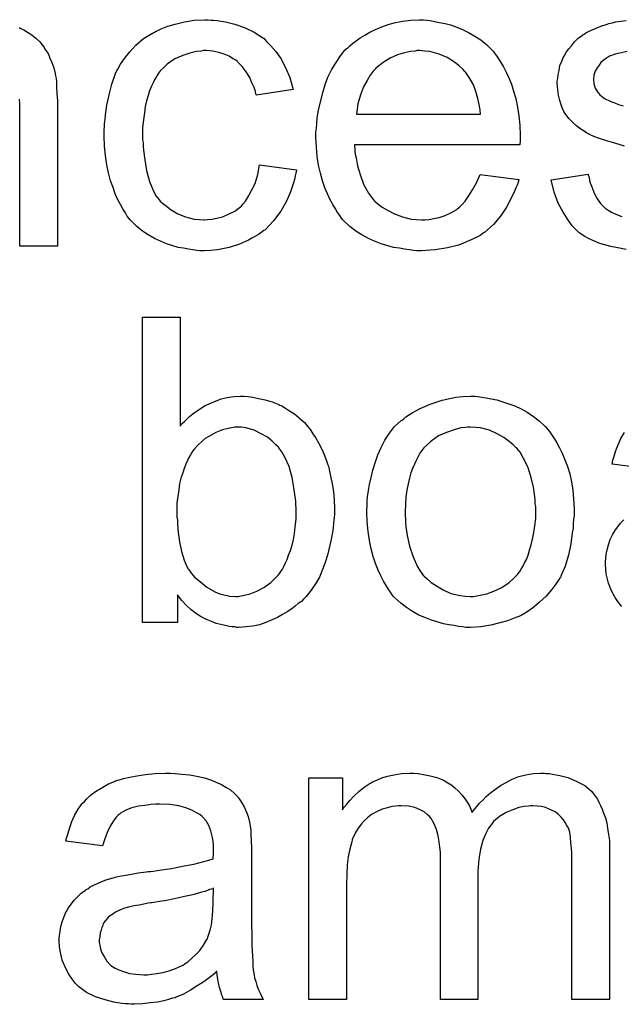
# Model space of a CAD drawing. Extents: x -2 to 8.5, y -2.9 to 5.2.
# Tile 145 of 207: x 3.964 to 4.122, y 1.167 to 1.426. Entities that reach past the tile are written whole.
import ezdxf

# ---------------------------------------------------------------- set-up
doc = ezdxf.new("R2010")
doc.units = 0
doc.layers.add('acc-ni-360-20-out-a_document', color=1, linetype='CONTINUOUS')

msp = doc.modelspace()

# ---------------------------------------------------------------- linework, layer by layer
at = {"layer": 'acc-ni-360-20-out-a_document', "color": 1}
for points in [[(4.013928, 1.425566), (4.014622, 1.425566), (4.015547, 1.42545), (4.017746, 1.425103), (4.020175, 1.424525), (4.022721, 1.423599), (4.025266, 1.422442), (4.027696, 1.420822), (4.027812, 1.420822), (4.027927, 1.420591), (4.028622, 1.419897), (4.029663, 1.418855), (4.030936, 1.417351), (4.032208, 1.4155), (4.033481, 1.413186), (4.034638, 1.410525), (4.035448, 1.407401), (4.025845, 1.405897), (4.025845, 1.406013), (4.025729, 1.406129), (4.025613, 1.406823), (4.025266, 1.407864), (4.024688, 1.409137), (4.024109, 1.410525), (4.023184, 1.412029), (4.022142, 1.413418), (4.020985, 1.414575), (4.02087, 1.41469), (4.020407, 1.415037), (4.019597, 1.4155), (4.018671, 1.416079), (4.017399, 1.416657), (4.01601, 1.41712), (4.01439, 1.417467), (4.012655, 1.417583), (4.011961, 1.417583), (4.011382, 1.417467), (4.01011, 1.417351), (4.008374, 1.416889), (4.006523, 1.41631), (4.00444, 1.415384), (4.002473, 1.413996), (4.001548, 1.413186), (4.000622, 1.412261), (4.000622, 1.412145), (4.000391, 1.412029), (4.000159, 1.411682), (3.999928, 1.411219), (3.999581, 1.410641), (3.999118, 1.409947), (3.998771, 1.409137), (3.998308, 1.408211), (3.997845, 1.407054), (3.997498, 1.405781), (3.997035, 1.404393), (3.996688, 1.402889), (3.996457, 1.401269), (3.996226, 1.399418), (3.995994, 1.397451), (3.995994, 1.395368), (3.995994, 1.395253), (3.995994, 1.394906), (3.995994, 1.394211), (3.99611, 1.393517), (3.99611, 1.392476), (3.996226, 1.391435), (3.996573, 1.388889), (3.997035, 1.386112), (3.997845, 1.38322), (3.998887, 1.380675), (3.999581, 1.379402), (4.000391, 1.378361), (4.000622, 1.378129), (4.001201, 1.377551), (4.002242, 1.376741), (4.003515, 1.375815), (4.00525, 1.374774), (4.007217, 1.373964), (4.009531, 1.373385), (4.010804, 1.37327), (4.012076, 1.373154), (4.012308, 1.373154), (4.013002, 1.37327), (4.014159, 1.373385), (4.015432, 1.373617), (4.016936, 1.373964), (4.018556, 1.374658), (4.020175, 1.375468), (4.02168, 1.376625), (4.021911, 1.376741), (4.022258, 1.377319), (4.022952, 1.378129), (4.023762, 1.379402), (4.024572, 1.380906), (4.025498, 1.382757), (4.026192, 1.385071), (4.026655, 1.387617), (4.036373, 1.386344), (4.036373, 1.386228), (4.036258, 1.385881), (4.036142, 1.385418), (4.036026, 1.384724), (4.035795, 1.383798), (4.035564, 1.382873), (4.034754, 1.380559), (4.033712, 1.378129), (4.032208, 1.375468), (4.030357, 1.372923), (4.029316, 1.371766), (4.028159, 1.370609), (4.028043, 1.370493), (4.027812, 1.370377), (4.027465, 1.370146), (4.027002, 1.369799), (4.026423, 1.369336), (4.025613, 1.368873), (4.024688, 1.36841), (4.023762, 1.367832), (4.021448, 1.366791), (4.018671, 1.365981), (4.015663, 1.365286), (4.013928, 1.365171), (4.012192, 1.365055), (4.011035, 1.365055), (4.010225, 1.365171), (4.009184, 1.365286), (4.008027, 1.365518), (4.006754, 1.365749), (4.005366, 1.365981), (4.002242, 1.366906), (4.000738, 1.3676), (3.999118, 1.368295), (3.997498, 1.36922), (3.995994, 1.370262), (3.99449, 1.371418), (3.993102, 1.372807), (3.992986, 1.372923), (3.992755, 1.373154), (3.992407, 1.373617), (3.991945, 1.374195), (3.991482, 1.375005), (3.990788, 1.376046), (3.990209, 1.377204), (3.989515, 1.378476), (3.988821, 1.37998), (3.988242, 1.381716), (3.987548, 1.383451), (3.987085, 1.385534), (3.986622, 1.387617), (3.986275, 1.390046), (3.986044, 1.392476), (3.985928, 1.395137), (3.985928, 1.395253), (3.985928, 1.3956), (3.985928, 1.396063), (3.985928, 1.396757), (3.986044, 1.397567), (3.986044, 1.398492), (3.98616, 1.399534), (3.986275, 1.400691), (3.986622, 1.403236), (3.987201, 1.406013), (3.987895, 1.40879), (3.988936, 1.411566), (3.988936, 1.411682), (3.989052, 1.411914), (3.989284, 1.412261), (3.989515, 1.412723), (3.990209, 1.413996), (3.99125, 1.4155), (3.992639, 1.417236), (3.994259, 1.418971), (3.996226, 1.420707), (3.998424, 1.422095), (3.998539, 1.422095), (3.998771, 1.422211), (3.999118, 1.422442), (3.999581, 1.422674), (4.000159, 1.422905), (4.000854, 1.423252), (4.002589, 1.423946), (4.004556, 1.424525), (4.006986, 1.425103), (4.009531, 1.425566), (4.012308, 1.425682), (4.013233, 1.425682), (4.013928, 1.425566)], [(4.070505, 1.425566), (4.07143, 1.42545), (4.072588, 1.425219), (4.07386, 1.424988), (4.075364, 1.42464), (4.076753, 1.424293), (4.078372, 1.423715), (4.079877, 1.423136), (4.081496, 1.422326), (4.083116, 1.421401), (4.084736, 1.42036), (4.08624, 1.419087), (4.087628, 1.417698), (4.087744, 1.417583), (4.087976, 1.417351), (4.088323, 1.416889), (4.088785, 1.416194), (4.089364, 1.415384), (4.089943, 1.414459), (4.090637, 1.413302), (4.091331, 1.411914), (4.092025, 1.410409), (4.092719, 1.40879), (4.093298, 1.406938), (4.093876, 1.404972), (4.094339, 1.402773), (4.094686, 1.400459), (4.094918, 1.39803), (4.095033, 1.395368), (4.095033, 1.395253), (4.095033, 1.39479), (4.095033, 1.39398), (4.094918, 1.392823), (4.05153, 1.392823), (4.05153, 1.392707), (4.05153, 1.39236), (4.051646, 1.391897), (4.051646, 1.391203), (4.051762, 1.390393), (4.051993, 1.389468), (4.05234, 1.387385), (4.053034, 1.385071), (4.05396, 1.382526), (4.055233, 1.380212), (4.056852, 1.378129), (4.056968, 1.378129), (4.057084, 1.377898), (4.057778, 1.377319), (4.058819, 1.376509), (4.060208, 1.375699), (4.062059, 1.374774), (4.064141, 1.373964), (4.066455, 1.373385), (4.067728, 1.37327), (4.069117, 1.373154), (4.070042, 1.373154), (4.071083, 1.37327), (4.072356, 1.373501), (4.073744, 1.373848), (4.075364, 1.374311), (4.076868, 1.375005), (4.078372, 1.375931), (4.078488, 1.376046), (4.079067, 1.376509), (4.079761, 1.377204), (4.080571, 1.378129), (4.081496, 1.379402), (4.082538, 1.381022), (4.083579, 1.382873), (4.084505, 1.385071), (4.094686, 1.383798), (4.094686, 1.383683), (4.09457, 1.383451), (4.094455, 1.382988), (4.094223, 1.382294), (4.093876, 1.3816), (4.093529, 1.380675), (4.092604, 1.378708), (4.091447, 1.376509), (4.089827, 1.374195), (4.087976, 1.371997), (4.085662, 1.369914), (4.085546, 1.369914), (4.085314, 1.369683), (4.084967, 1.369452), (4.084505, 1.369104), (4.08381, 1.368757), (4.083116, 1.36841), (4.082191, 1.367947), (4.081149, 1.367485), (4.079992, 1.367022), (4.078835, 1.366559), (4.075943, 1.365865), (4.072703, 1.365286), (4.069117, 1.365055), (4.067844, 1.365055), (4.067034, 1.365171), (4.065993, 1.365286), (4.06472, 1.365518), (4.063331, 1.365749), (4.061827, 1.365981), (4.058588, 1.366906), (4.056852, 1.3676), (4.055233, 1.368295), (4.053497, 1.36922), (4.051877, 1.370262), (4.050373, 1.371418), (4.048869, 1.372807), (4.048753, 1.372923), (4.048522, 1.373154), (4.048175, 1.373617), (4.047712, 1.374311), (4.047133, 1.375121), (4.046555, 1.376046), (4.045861, 1.377204), (4.045167, 1.378476), (4.044472, 1.37998), (4.043778, 1.3816), (4.0432, 1.383451), (4.042621, 1.385418), (4.042158, 1.387501), (4.041811, 1.389815), (4.04158, 1.392245), (4.041464, 1.39479), (4.041464, 1.394906), (4.041464, 1.395484), (4.041464, 1.396178), (4.04158, 1.39722), (4.041696, 1.398492), (4.041811, 1.399881), (4.042043, 1.401501), (4.04239, 1.40312), (4.043315, 1.406823), (4.043894, 1.408674), (4.044588, 1.410641), (4.045514, 1.412492), (4.046555, 1.414227), (4.047712, 1.415963), (4.048985, 1.417583), (4.0491, 1.417698), (4.049332, 1.41793), (4.049795, 1.418277), (4.050373, 1.418855), (4.051067, 1.419434), (4.051993, 1.420128), (4.053034, 1.420938), (4.054307, 1.421632), (4.05558, 1.422442), (4.057084, 1.423136), (4.058704, 1.423831), (4.060439, 1.424409), (4.06229, 1.424988), (4.064257, 1.425335), (4.06634, 1.425566), (4.068538, 1.425682), (4.069695, 1.425682), (4.070505, 1.425566)], [(4.122338, 1.392476), (4.119793, 1.393286), (4.117363, 1.39398), (4.115049, 1.39479), (4.114008, 1.395253), (4.113198, 1.3956), (4.112967, 1.395716), (4.112504, 1.395947), (4.11181, 1.39641), (4.110884, 1.396988), (4.109843, 1.397798), (4.108802, 1.398724), (4.10776, 1.399765), (4.106835, 1.401038), (4.106719, 1.401153), (4.106488, 1.401616), (4.106141, 1.402426), (4.105793, 1.403352), (4.105446, 1.404509), (4.105099, 1.405897), (4.104868, 1.407285), (4.104752, 1.408905), (4.104752, 1.409137), (4.104752, 1.4096), (4.104868, 1.410294), (4.104984, 1.411335), (4.105215, 1.412376), (4.105446, 1.413649), (4.105909, 1.414806), (4.106488, 1.416079), (4.106603, 1.416194), (4.106835, 1.416657), (4.107182, 1.417236), (4.10776, 1.418046), (4.108454, 1.418855), (4.109264, 1.419897), (4.11019, 1.420822), (4.111347, 1.421632), (4.111463, 1.421748), (4.11181, 1.421864), (4.112273, 1.422211), (4.112967, 1.422558), (4.113892, 1.423021), (4.114934, 1.423484), (4.116206, 1.423946), (4.117595, 1.424409), (4.117826, 1.424525), (4.118289, 1.42464), (4.119099, 1.424872), (4.12014, 1.425103), (4.121413, 1.425335), (4.122801, 1.42545)], [(3.963598, 1.423599), (3.964061, 1.423368), (3.964871, 1.423021), (3.965796, 1.422442), (3.966953, 1.421748), (3.967995, 1.420822), (3.969036, 1.419897), (3.969962, 1.41874), (3.970077, 1.418624), (3.970309, 1.418161), (3.970656, 1.417583), (3.971234, 1.416773), (3.971697, 1.415616), (3.97216, 1.414459), (3.972738, 1.413071), (3.973086, 1.411566), (3.973086, 1.411451), (3.973201, 1.410988), (3.973317, 1.410294), (3.973433, 1.409368), (3.973433, 1.40798), (3.973548, 1.40636), (3.973664, 1.404393), (3.973664, 1.401963), (3.973664, 1.366328), (3.963829, 1.366328), (3.963829, 1.401501), (3.963829, 1.401616), (3.963829, 1.401732), (3.963829, 1.402542), (3.963829, 1.403583), (3.963714, 1.404856)], [(4.068654, 1.417583), (4.067959, 1.417583), (4.067497, 1.417467), (4.066224, 1.417351), (4.06472, 1.417004), (4.062869, 1.416426), (4.060902, 1.415616), (4.059051, 1.414459), (4.057199, 1.412955), (4.056968, 1.412723), (4.056505, 1.412145), (4.055695, 1.411104), (4.054885, 1.409715), (4.05396, 1.408095), (4.05315, 1.406013), (4.052456, 1.403583), (4.052109, 1.400922), (4.08462, 1.400922), (4.08462, 1.401038), (4.08462, 1.401269), (4.084505, 1.401616), (4.084505, 1.402079), (4.084273, 1.403467), (4.083926, 1.404972), (4.083348, 1.406823), (4.082769, 1.408558), (4.081843, 1.410294), (4.080802, 1.411798), (4.080802, 1.411914), (4.080571, 1.412029), (4.079992, 1.412723), (4.078951, 1.413649), (4.077563, 1.41469), (4.075827, 1.415732), (4.073744, 1.416657), (4.071315, 1.417351), (4.070042, 1.417467), (4.068654, 1.417583)], [(4.123033, 1.417351), (4.121529, 1.417004), (4.119909, 1.416657), (4.118405, 1.416079), (4.117132, 1.415269), (4.117016, 1.415153), (4.116669, 1.414922), (4.116206, 1.414459), (4.115744, 1.413765), (4.115165, 1.413071), (4.114702, 1.412145), (4.114355, 1.411104), (4.114239, 1.410062), (4.114239, 1.409947), (4.114239, 1.409715), (4.114355, 1.409368), (4.114355, 1.408905), (4.114702, 1.407748), (4.115396, 1.406591), (4.115512, 1.406476), (4.115628, 1.40636), (4.115859, 1.406013), (4.116322, 1.405666), (4.116785, 1.405319), (4.117479, 1.404856), (4.118289, 1.404509), (4.119215, 1.404046), (4.11933, 1.404046), (4.119562, 1.40393), (4.120025, 1.403814), (4.120834, 1.403467), (4.121991, 1.40312)], [(4.122801, 1.365402), (4.121529, 1.365633), (4.118752, 1.366212), (4.115859, 1.367022), (4.113083, 1.368179), (4.11181, 1.368873), (4.110653, 1.369683), (4.110537, 1.369799), (4.110421, 1.369914), (4.109727, 1.370609), (4.108686, 1.37165), (4.107529, 1.37327), (4.106256, 1.375237), (4.104984, 1.377551), (4.103942, 1.380443), (4.103132, 1.383683), (4.112851, 1.385187), (4.112851, 1.385071), (4.112851, 1.384955), (4.113083, 1.384261), (4.113314, 1.383104), (4.113777, 1.381832), (4.114355, 1.380443), (4.115049, 1.378939), (4.116091, 1.377435), (4.117363, 1.376162), (4.117595, 1.376046), (4.118058, 1.375699), (4.118983, 1.375237), (4.12014, 1.374658), (4.121644, 1.37408)], [(4.005829, 1.319076), (4.005944, 1.319191), (4.00606, 1.319423), (4.006407, 1.31977), (4.006986, 1.320349), (4.007564, 1.320927), (4.008258, 1.321621), (4.009184, 1.322315), (4.01011, 1.32301), (4.012423, 1.324514), (4.015085, 1.325671), (4.016589, 1.326249), (4.018209, 1.326596), (4.019944, 1.326828), (4.02168, 1.326943), (4.022605, 1.326943), (4.023646, 1.326828), (4.024919, 1.326712), (4.026423, 1.326365), (4.028159, 1.326018), (4.03001, 1.325439), (4.031745, 1.324745), (4.031977, 1.324629), (4.032555, 1.324398), (4.033481, 1.32382), (4.034522, 1.323125), (4.035795, 1.322315), (4.037068, 1.321274), (4.038456, 1.320001), (4.039613, 1.318613), (4.039729, 1.318497), (4.040076, 1.317919), (4.040654, 1.317109), (4.041349, 1.316068), (4.042158, 1.314679), (4.042968, 1.313059), (4.043778, 1.311208), (4.044472, 1.309241), (4.044472, 1.309126), (4.044588, 1.30901), (4.044704, 1.308663), (4.04482, 1.308316), (4.045051, 1.307159), (4.045398, 1.305655), (4.045745, 1.303919), (4.046092, 1.301952), (4.046208, 1.299754), (4.046324, 1.29744), (4.046324, 1.297324), (4.046324, 1.296746), (4.046324, 1.296052), (4.046208, 1.29501), (4.046092, 1.293737), (4.045977, 1.292349), (4.045745, 1.290729), (4.045398, 1.288994), (4.044472, 1.285291), (4.043894, 1.283324), (4.0432, 1.281473), (4.04239, 1.279506), (4.041349, 1.277771), (4.040191, 1.276035), (4.038919, 1.274416), (4.038803, 1.2743), (4.038572, 1.274069), (4.038225, 1.273721), (4.037646, 1.273143), (4.036836, 1.272564), (4.036026, 1.27187), (4.035101, 1.271176), (4.033944, 1.270366), (4.032671, 1.269672), (4.031398, 1.268862), (4.028274, 1.267589), (4.026655, 1.267011), (4.024919, 1.266664), (4.023068, 1.266432), (4.021217, 1.266317), (4.020754, 1.266317), (4.020175, 1.266432), (4.019481, 1.266432), (4.018671, 1.266548), (4.01763, 1.266779), (4.015316, 1.267358), (4.014043, 1.267821), (4.012771, 1.268399), (4.011382, 1.269093), (4.01011, 1.269903), (4.008721, 1.270945), (4.007448, 1.272102), (4.006291, 1.273374), (4.005134, 1.274878), (4.005134, 1.267589), (3.995994, 1.267589), (3.995994, 1.347654), (4.005829, 1.347654), (4.005829, 1.319076)], [(4.083926, 1.326828), (4.084967, 1.326712), (4.086124, 1.326481), (4.087397, 1.326249), (4.088901, 1.326018), (4.092025, 1.324976), (4.093645, 1.324398), (4.095265, 1.323588), (4.096885, 1.322778), (4.098504, 1.321621), (4.100008, 1.320464), (4.101512, 1.319076), (4.101628, 1.31896), (4.10186, 1.318729), (4.102207, 1.318266), (4.102669, 1.317687), (4.103248, 1.316878), (4.103942, 1.315836), (4.104636, 1.314679), (4.105331, 1.313407), (4.106025, 1.312018), (4.106719, 1.310283), (4.107413, 1.308547), (4.107992, 1.30658), (4.108454, 1.304498), (4.108802, 1.302299), (4.109033, 1.299985), (4.109149, 1.29744), (4.109149, 1.297324), (4.109149, 1.296977), (4.109149, 1.296399), (4.109149, 1.295589), (4.109033, 1.294663), (4.108917, 1.293506), (4.108917, 1.292349), (4.108686, 1.291076), (4.108339, 1.288184), (4.107645, 1.285291), (4.106835, 1.282399), (4.105678, 1.279738), (4.105678, 1.279622), (4.105562, 1.279506), (4.105331, 1.279159), (4.105099, 1.278697), (4.104289, 1.27754), (4.103248, 1.276151), (4.10186, 1.274531), (4.100124, 1.272911), (4.098157, 1.271292), (4.095843, 1.269788), (4.095727, 1.269788), (4.095612, 1.269672), (4.095265, 1.26944), (4.094686, 1.269209), (4.094108, 1.268978), (4.093414, 1.268746), (4.091678, 1.268052), (4.089711, 1.267474), (4.087281, 1.266895), (4.084736, 1.266432), (4.081959, 1.266317), (4.080802, 1.266317), (4.079877, 1.266432), (4.078835, 1.266548), (4.077678, 1.266779), (4.07629, 1.267011), (4.074901, 1.267242), (4.071778, 1.268168), (4.070042, 1.268862), (4.068422, 1.269556), (4.066802, 1.270482), (4.065183, 1.271523), (4.063679, 1.27268), (4.062175, 1.274069), (4.062059, 1.274184), (4.061827, 1.274416), (4.06148, 1.274878), (4.061017, 1.275573), (4.060439, 1.276382), (4.05986, 1.277308), (4.059166, 1.278465), (4.058472, 1.279853), (4.057778, 1.281358), (4.057084, 1.283093), (4.056505, 1.284944), (4.055927, 1.286911), (4.055464, 1.28911), (4.055117, 1.291424), (4.054885, 1.293969), (4.05477, 1.29663), (4.05477, 1.296861), (4.05477, 1.297324), (4.054885, 1.298134), (4.054885, 1.299291), (4.055001, 1.300564), (4.055233, 1.302184), (4.055464, 1.303803), (4.055927, 1.305655), (4.05639, 1.307506), (4.056968, 1.309473), (4.057662, 1.311555), (4.058588, 1.313522), (4.059513, 1.315373), (4.060786, 1.317225), (4.062059, 1.31896), (4.063679, 1.320464), (4.063794, 1.32058), (4.064026, 1.320696), (4.064488, 1.321043), (4.065067, 1.321505), (4.065761, 1.321968), (4.066687, 1.322547), (4.067612, 1.323125), (4.068769, 1.323704), (4.070042, 1.324282), (4.07143, 1.324861), (4.074554, 1.325902), (4.078141, 1.326712), (4.079992, 1.326828), (4.081959, 1.326943), (4.083116, 1.326943), (4.083926, 1.326828)], [(4.021911, 1.318844), (4.020175, 1.318844), (4.019713, 1.318729), (4.01844, 1.318497), (4.016936, 1.31815), (4.0152, 1.317456), (4.013349, 1.316415), (4.012423, 1.315836), (4.011498, 1.315026), (4.010572, 1.314216), (4.009647, 1.313175), (4.009647, 1.313059), (4.009415, 1.312944), (4.009184, 1.312597), (4.008952, 1.312134), (4.008605, 1.311555), (4.008143, 1.310861), (4.007796, 1.310051), (4.007333, 1.309126), (4.00687, 1.307969), (4.006523, 1.306812), (4.00606, 1.305423), (4.005713, 1.304035), (4.005481, 1.302415), (4.00525, 1.300679), (4.005019, 1.298944), (4.005019, 1.296977), (4.005019, 1.296861), (4.005019, 1.296514), (4.005019, 1.295936), (4.005019, 1.295242), (4.005134, 1.294432), (4.005134, 1.29339), (4.005366, 1.291192), (4.005713, 1.288762), (4.006176, 1.286217), (4.00687, 1.283903), (4.007333, 1.282862), (4.007796, 1.281936), (4.007796, 1.28182), (4.008027, 1.281589), (4.008258, 1.281242), (4.008605, 1.280779), (4.009647, 1.279506), (4.011151, 1.278234), (4.012886, 1.276845), (4.015085, 1.275573), (4.016242, 1.27511), (4.01763, 1.274763), (4.018903, 1.274531), (4.020407, 1.274416), (4.020985, 1.274416), (4.021448, 1.274531), (4.022721, 1.274763), (4.024225, 1.27511), (4.02596, 1.275804), (4.027812, 1.27673), (4.029663, 1.278118), (4.030588, 1.279044), (4.031514, 1.279969), (4.031514, 1.280085), (4.031745, 1.280201), (4.031977, 1.280548), (4.032208, 1.281011), (4.032671, 1.281589), (4.033018, 1.282283), (4.033481, 1.283209), (4.033944, 1.284134), (4.034291, 1.285291), (4.034754, 1.286448), (4.035216, 1.287837), (4.035564, 1.289341), (4.035795, 1.290961), (4.036026, 1.292696), (4.036258, 1.294663), (4.036258, 1.29663), (4.036258, 1.296746), (4.036258, 1.297093), (4.036258, 1.297671), (4.036142, 1.298481), (4.036142, 1.299407), (4.036026, 1.300564), (4.035679, 1.302994), (4.035216, 1.305655), (4.034407, 1.308547), (4.033249, 1.311092), (4.032555, 1.312365), (4.031745, 1.313407), (4.031745, 1.313522), (4.031514, 1.313638), (4.030936, 1.314216), (4.03001, 1.315142), (4.028737, 1.316183), (4.027117, 1.317109), (4.025266, 1.318034), (4.023068, 1.318613), (4.021911, 1.318844)], [(4.081959, 1.318844), (4.081265, 1.318844), (4.080686, 1.318729), (4.079414, 1.318613), (4.077678, 1.31815), (4.075711, 1.317456), (4.073629, 1.31653), (4.071662, 1.315142), (4.070621, 1.314216), (4.069695, 1.313291), (4.069695, 1.313175), (4.069464, 1.313059), (4.069232, 1.312712), (4.068885, 1.312249), (4.068538, 1.311671), (4.068191, 1.310977), (4.067728, 1.310051), (4.067265, 1.309126), (4.066802, 1.307969), (4.06634, 1.306812), (4.065993, 1.305423), (4.065646, 1.303919), (4.065298, 1.302299), (4.065067, 1.300564), (4.064951, 1.298597), (4.064836, 1.29663), (4.064836, 1.296514), (4.064836, 1.296167), (4.064836, 1.295589), (4.064951, 1.294779), (4.064951, 1.293853), (4.065067, 1.292812), (4.065414, 1.290382), (4.065993, 1.287605), (4.066918, 1.284829), (4.068075, 1.282168), (4.068885, 1.281011), (4.069695, 1.279853), (4.069811, 1.279853), (4.069926, 1.279622), (4.070621, 1.279044), (4.071662, 1.278118), (4.07305, 1.277192), (4.074786, 1.276151), (4.076868, 1.275226), (4.079298, 1.274647), (4.080571, 1.274531), (4.081959, 1.274416), (4.082653, 1.274416), (4.083232, 1.274531), (4.084505, 1.274763), (4.08624, 1.27511), (4.088091, 1.275804), (4.090174, 1.27673), (4.092141, 1.278118), (4.093182, 1.279044), (4.094108, 1.279969), (4.094223, 1.280085), (4.094339, 1.280201), (4.09457, 1.280548), (4.094918, 1.281011), (4.095265, 1.281589), (4.095727, 1.282283), (4.09619, 1.283209), (4.096653, 1.284134), (4.097116, 1.285291), (4.097463, 1.286564), (4.097926, 1.287953), (4.098273, 1.289457), (4.09862, 1.291192), (4.098851, 1.292928), (4.099083, 1.294895), (4.099083, 1.296977), (4.099083, 1.297093), (4.099083, 1.29744), (4.099083, 1.298018), (4.098967, 1.298713), (4.098967, 1.299638), (4.098851, 1.300679), (4.098504, 1.303109), (4.097926, 1.305655), (4.097, 1.308431), (4.095727, 1.310977), (4.095033, 1.312249), (4.094108, 1.313291), (4.094108, 1.313407), (4.093876, 1.313522), (4.093182, 1.314216), (4.092141, 1.315026), (4.090752, 1.316068), (4.089017, 1.317109), (4.086934, 1.318034), (4.08462, 1.318613), (4.083348, 1.318729), (4.081959, 1.318844)], [(4.128702, 1.307853), (4.119099, 1.309126), (4.119099, 1.309241), (4.119215, 1.309357), (4.119215, 1.309704), (4.11933, 1.310167), (4.119677, 1.311208), (4.12014, 1.312712), (4.120719, 1.314216), (4.121413, 1.315836), (4.122338, 1.317456)], [(4.121644, 1.271755), (4.120834, 1.272796), (4.119909, 1.274184), (4.118983, 1.27592), (4.118173, 1.277887), (4.117595, 1.280316), (4.117479, 1.281473), (4.117363, 1.282862), (4.117363, 1.283093), (4.117363, 1.283556), (4.117479, 1.284366), (4.117595, 1.285407), (4.117826, 1.28668), (4.118173, 1.287953), (4.118636, 1.289341), (4.119215, 1.290614), (4.11933, 1.290729), (4.119562, 1.291192), (4.120025, 1.291886), (4.120603, 1.292696), (4.121297, 1.293622), (4.122223, 1.294547)], [(4.004556, 1.227974), (4.006291, 1.227858), (4.008258, 1.227627), (4.010225, 1.227279), (4.012192, 1.226817), (4.014043, 1.226238), (4.014275, 1.226122), (4.014853, 1.225891), (4.015663, 1.225544), (4.016704, 1.225081), (4.017861, 1.224387), (4.019018, 1.223693), (4.02006, 1.222767), (4.020985, 1.221841), (4.021101, 1.221726), (4.021332, 1.221379), (4.02168, 1.2208), (4.022142, 1.220106), (4.022721, 1.219065), (4.023184, 1.218023), (4.023646, 1.216751), (4.023994, 1.215247), (4.023994, 1.215131), (4.024109, 1.214784), (4.024225, 1.21409), (4.024341, 1.213164), (4.024341, 1.211891), (4.024456, 1.210387), (4.024572, 1.20842), (4.024572, 1.206222), (4.024572, 1.193032), (4.024572, 1.192917), (4.024572, 1.192454), (4.024572, 1.191759), (4.024572, 1.190834), (4.024572, 1.189793), (4.024572, 1.18852), (4.024688, 1.185743), (4.024688, 1.182851), (4.024803, 1.179958), (4.024919, 1.178685), (4.024919, 1.177528), (4.025035, 1.176487), (4.025151, 1.175677), (4.025151, 1.175562), (4.025266, 1.175099), (4.025382, 1.174405), (4.025729, 1.173479), (4.02596, 1.172438), (4.026423, 1.171281), (4.027002, 1.170008), (4.02758, 1.168735), (4.017283, 1.168735), (4.017167, 1.168851), (4.017052, 1.169314), (4.01682, 1.169892), (4.016473, 1.170818), (4.016126, 1.171859), (4.015894, 1.173132), (4.015663, 1.17452), (4.015432, 1.176024), (4.015316, 1.176024), (4.0152, 1.175793), (4.014506, 1.175214), (4.013465, 1.174405), (4.012076, 1.173363), (4.010341, 1.172322), (4.008605, 1.171165), (4.006754, 1.170124), (4.004787, 1.169314), (4.004556, 1.169198), (4.003862, 1.169082), (4.00282, 1.168735), (4.001548, 1.168388), (3.999928, 1.168041), (3.998077, 1.16781), (3.995994, 1.167578), (3.993912, 1.167463), (3.992986, 1.167463), (3.992292, 1.167578), (3.991482, 1.167578), (3.990556, 1.167694), (3.988474, 1.168041), (3.98616, 1.16862), (3.983614, 1.169429), (3.9813, 1.170586), (3.979218, 1.172091), (3.978986, 1.172322), (3.978408, 1.1729), (3.977598, 1.173942), (3.976672, 1.17533), (3.975747, 1.177066), (3.974937, 1.179033), (3.974358, 1.181462), (3.974242, 1.182619), (3.974127, 1.184008), (3.974127, 1.184239), (3.974127, 1.184702), (3.974242, 1.185512), (3.974358, 1.186553), (3.97459, 1.187826), (3.974937, 1.189098), (3.975399, 1.190487), (3.975978, 1.191759), (3.976094, 1.191875), (3.976325, 1.192338), (3.976788, 1.193032), (3.977366, 1.193842), (3.978061, 1.194768), (3.978986, 1.195693), (3.979912, 1.196619), (3.981069, 1.197429), (3.981184, 1.197544), (3.981647, 1.197776), (3.982226, 1.198239), (3.983151, 1.198701), (3.984193, 1.199164), (3.985465, 1.199743), (3.986738, 1.200206), (3.988242, 1.200668), (3.988358, 1.200668), (3.988821, 1.200784), (3.989515, 1.201015), (3.990441, 1.201131), (3.991597, 1.201363), (3.993102, 1.201594), (3.994837, 1.201941), (3.99692, 1.202172), (3.997035, 1.202172), (3.997498, 1.202288), (3.998077, 1.202288), (3.998887, 1.202404), (3.999812, 1.20252), (4.000969, 1.202751), (4.002242, 1.202867), (4.00363, 1.203098), (4.006407, 1.203677), (4.009415, 1.204255), (4.012076, 1.204949), (4.013349, 1.205296), (4.014506, 1.205643), (4.014506, 1.205759), (4.014506, 1.205991), (4.014622, 1.206685), (4.014622, 1.207495), (4.014622, 1.207957), (4.014622, 1.208189), (4.014622, 1.208305), (4.014622, 1.20842), (4.014622, 1.209114), (4.014506, 1.210272), (4.014275, 1.211544), (4.013928, 1.212933), (4.013349, 1.214321), (4.012655, 1.215594), (4.011729, 1.216635), (4.011614, 1.216751), (4.011035, 1.217214), (4.01011, 1.217676), (4.008952, 1.21837), (4.007333, 1.218949), (4.005481, 1.219527), (4.003168, 1.219875), (4.000506, 1.21999), (3.999349, 1.21999), (3.998192, 1.219875), (3.996573, 1.219643), (3.994953, 1.219412), (3.993217, 1.218949), (3.991597, 1.21837), (3.990209, 1.217561), (3.990093, 1.217445), (3.989631, 1.217098), (3.989052, 1.216519), (3.988358, 1.215594), (3.987664, 1.214437), (3.986854, 1.212933), (3.98616, 1.211081), (3.985465, 1.208999), (3.975862, 1.210272), (3.975862, 1.210387), (3.975978, 1.210503), (3.975978, 1.21085), (3.976094, 1.211313), (3.976441, 1.212354), (3.976904, 1.213858), (3.977482, 1.215362), (3.978176, 1.216982), (3.979102, 1.218602), (3.980143, 1.220106), (3.980259, 1.220222), (3.980722, 1.220685), (3.981416, 1.221379), (3.982341, 1.222304), (3.983614, 1.22323), (3.985118, 1.224156), (3.986854, 1.225197), (3.988821, 1.226007), (3.988936, 1.226007), (3.989052, 1.226122), (3.989399, 1.226238), (3.989862, 1.226354), (3.991019, 1.226701), (3.992639, 1.227048), (3.99449, 1.227395), (3.996804, 1.227742), (3.999234, 1.227974), (4.00201, 1.228089), (4.003283, 1.228089), (4.004556, 1.227974)], [(4.10186, 1.227974), (4.102669, 1.227974), (4.103479, 1.227858), (4.105446, 1.227511), (4.107529, 1.226932), (4.109727, 1.226007), (4.111926, 1.22485), (4.113777, 1.22323), (4.114008, 1.222998), (4.114471, 1.222304), (4.115281, 1.221263), (4.115628, 1.220453), (4.116091, 1.219643), (4.116553, 1.218602), (4.116901, 1.217561), (4.117363, 1.216404), (4.117711, 1.215015), (4.117942, 1.213627), (4.118173, 1.212007), (4.118405, 1.210387), (4.118405, 1.208536), (4.118405, 1.168735), (4.10857, 1.168735), (4.10857, 1.205181), (4.10857, 1.205296), (4.10857, 1.205412), (4.10857, 1.206106), (4.10857, 1.207148), (4.108454, 1.20842), (4.108339, 1.209809), (4.108223, 1.211197), (4.107992, 1.212585), (4.107645, 1.213627), (4.107645, 1.213743), (4.107413, 1.21409), (4.107182, 1.214552), (4.106835, 1.215131), (4.106372, 1.215825), (4.105793, 1.216519), (4.105099, 1.217214), (4.104174, 1.217908), (4.104058, 1.218023), (4.103711, 1.218139), (4.103248, 1.21837), (4.102438, 1.218718), (4.101628, 1.219065), (4.100587, 1.219296), (4.099546, 1.219412), (4.098273, 1.219527), (4.097694, 1.219527), (4.097232, 1.219412), (4.096075, 1.219296), (4.094686, 1.219065), (4.093066, 1.218486), (4.091331, 1.217792), (4.089595, 1.216751), (4.087976, 1.215362), (4.08786, 1.215131), (4.087397, 1.214552), (4.086703, 1.213627), (4.086009, 1.212238), (4.085199, 1.210387), (4.08462, 1.208189), (4.084157, 1.205528), (4.083926, 1.202404), (4.083926, 1.168735), (4.074092, 1.168735), (4.074092, 1.206338), (4.074092, 1.206453), (4.074092, 1.206685), (4.074092, 1.206916), (4.074092, 1.207379), (4.073976, 1.208652), (4.073744, 1.21004), (4.073513, 1.21166), (4.07305, 1.21328), (4.072472, 1.214784), (4.071662, 1.216172), (4.071546, 1.216288), (4.071199, 1.216751), (4.070621, 1.217214), (4.069811, 1.217908), (4.068769, 1.218486), (4.067381, 1.219065), (4.065761, 1.219412), (4.063794, 1.219527), (4.0631, 1.219527), (4.06229, 1.219412), (4.061365, 1.219296), (4.060208, 1.218949), (4.058819, 1.218602), (4.057546, 1.218023), (4.056158, 1.217329), (4.056042, 1.217214), (4.05558, 1.216866), (4.055001, 1.216404), (4.054191, 1.215709), (4.053381, 1.214784), (4.052571, 1.213627), (4.051762, 1.212354), (4.051067, 1.21085), (4.050952, 1.210619), (4.050836, 1.21004), (4.050604, 1.209114), (4.050257, 1.207842), (4.04991, 1.206106), (4.049679, 1.204024), (4.049563, 1.201594), (4.049448, 1.198817), (4.049448, 1.168735), (4.039613, 1.168735), (4.039613, 1.226817), (4.048406, 1.226817), (4.048406, 1.218486), (4.048522, 1.218718), (4.048869, 1.21918), (4.049563, 1.21999), (4.050373, 1.220916), (4.051414, 1.222073), (4.052687, 1.22323), (4.054075, 1.224387), (4.055695, 1.225428), (4.055927, 1.225544), (4.056505, 1.225891), (4.057431, 1.226238), (4.058704, 1.226817), (4.060208, 1.227279), (4.061943, 1.227627), (4.06391, 1.227974), (4.065993, 1.228089), (4.067034, 1.228089), (4.068307, 1.227974), (4.069695, 1.227742), (4.07143, 1.227395), (4.073166, 1.226932), (4.074901, 1.226238), (4.076521, 1.225312), (4.076753, 1.225197), (4.077215, 1.22485), (4.07791, 1.224271), (4.078835, 1.223346), (4.079761, 1.222304), (4.080802, 1.221032), (4.081728, 1.219527), (4.082422, 1.217792), (4.082538, 1.217908), (4.082769, 1.218255), (4.083116, 1.218718), (4.083695, 1.219412), (4.084389, 1.220222), (4.085199, 1.221032), (4.086124, 1.221957), (4.087281, 1.222998), (4.088554, 1.223924), (4.089827, 1.22485), (4.091331, 1.22566), (4.092951, 1.226469), (4.094686, 1.227164), (4.096537, 1.227627), (4.098389, 1.227974), (4.100471, 1.228089), (4.101281, 1.228089), (4.10186, 1.227974)], [(4.014622, 1.197892), (4.014506, 1.197892), (4.01439, 1.197776), (4.014043, 1.19766), (4.013581, 1.197544), (4.013002, 1.197313), (4.012308, 1.197082), (4.011498, 1.19685), (4.010572, 1.196619), (4.009531, 1.196272), (4.008258, 1.19604), (4.006986, 1.195693), (4.005481, 1.195346), (4.003862, 1.194999), (4.002242, 1.194652), (4.000391, 1.194421), (3.998424, 1.194073), (3.998192, 1.194073), (3.997498, 1.193958), (3.996341, 1.193726), (3.995068, 1.193495), (3.99368, 1.193264), (3.992292, 1.192917), (3.991019, 1.192569), (3.989862, 1.192107), (3.989746, 1.192107), (3.989399, 1.191875), (3.988936, 1.191644), (3.988474, 1.191297), (3.987085, 1.190371), (3.985928, 1.188983), (3.985928, 1.188867), (3.985697, 1.188636), (3.985581, 1.188173), (3.98535, 1.187594), (3.985118, 1.1869), (3.984887, 1.186206), (3.984771, 1.18528), (3.984655, 1.184355), (3.984655, 1.184239), (3.984655, 1.18366), (3.984771, 1.182966), (3.985003, 1.182041), (3.98535, 1.180999), (3.985928, 1.179958), (3.986622, 1.178801), (3.987548, 1.17776), (3.987664, 1.177644), (3.988126, 1.177413), (3.988821, 1.17695), (3.989746, 1.176487), (3.991019, 1.176024), (3.992523, 1.175562), (3.994259, 1.17533), (3.996341, 1.175214), (3.997267, 1.175214), (3.998424, 1.17533), (3.999697, 1.175562), (4.001316, 1.175793), (4.002936, 1.176256), (4.004672, 1.176834), (4.006407, 1.177644), (4.006639, 1.17776), (4.007101, 1.178107), (4.007911, 1.178685), (4.008837, 1.179495), (4.009878, 1.180421), (4.011035, 1.181578), (4.011961, 1.182966), (4.012886, 1.18447), (4.013002, 1.184586), (4.013118, 1.185049), (4.013349, 1.185859), (4.013696, 1.1869), (4.014043, 1.188289), (4.014275, 1.189908), (4.01439, 1.191875), (4.014506, 1.194189), (4.014622, 1.197892)]]:
    msp.add_lwpolyline(points, dxfattribs=at)

doc.saveas('drawing.dxf')
